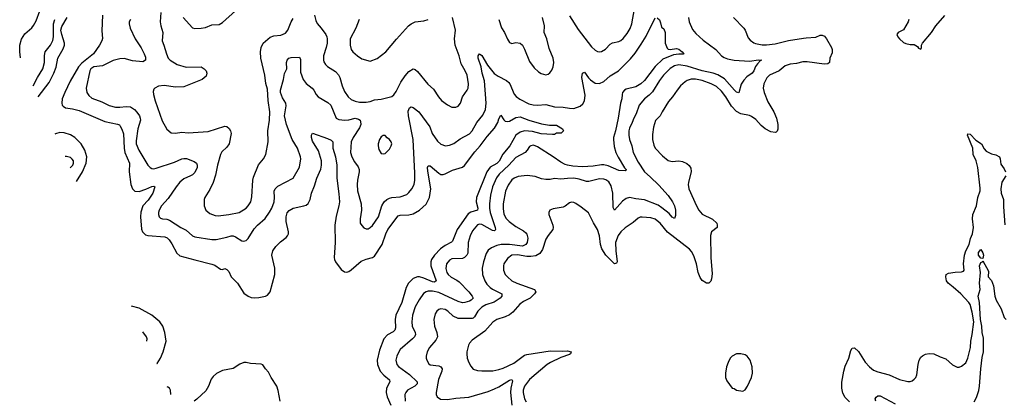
# Model space of a CAD drawing. Header units: inches. Extents: x 1245430 to 1420861, y 606325 to 671315.
# Tile 17 of 256: x 1252656 to 1261850, y 650937 to 654488. Entities that reach past the tile are written whole.
import ezdxf

# ---------------------------------------------------------------- set-up
doc = ezdxf.new("R2010")
doc.units = ezdxf.units.IN
doc.header["$MEASUREMENT"] = 0
doc.layers.add('B2655', color=7, linetype='Continuous')
doc.layers.add('B2665', color=7, linetype='Continuous')

msp = doc.modelspace()

# ---------------------------------------------------------------- linework, layer by layer
at = {"layer": 'B2655', "color": 5}
for points, elevation in [([(1252664.7, 654131.6), (1252655.8, 654190), (1252658, 654250), (1252673.9, 654306.1), (1252704.9, 654355.1), (1252768.5, 654411.5), (1252786.3, 654433.7), (1252810, 654479.1), (1252844.4, 654570)], 1060), ([(1253974.4, 654554.4), (1253967.4, 654470), (1253973.1, 654430), (1253991.5, 654370), (1253986, 654290), (1254002.8, 654250), (1254025.3, 654170), (1254043.7, 654130), (1254060.5, 654110), (1254127.3, 654070), (1254210, 654044.7), (1254350, 654048.4), (1254379.3, 654030), (1254395.8, 654010), (1254403.8, 653990), (1254397.3, 653962.7), (1254359.1, 653930), (1254190, 653861.8), (1254110, 653860.3), (1254004.5, 653875.5), (1253952.6, 653867.4), (1253917.3, 653850), (1253910, 653841.2), (1253902.6, 653817.4), (1253904.6, 653790), (1253921.2, 653730), (1253986.2, 653546.2), (1254030, 653467.7), (1254070, 653433.4), (1254110, 653430.4), (1254170, 653438), (1254230, 653431.8), (1254414.9, 653445.1), (1254570, 653495.5), (1254590.4, 653490.4), (1254612, 653472), (1254624.9, 653450), (1254630, 653426), (1254611.5, 653330), (1254590, 653299.7), (1254544.7, 653255.3), (1254531.4, 653230), (1254501.6, 653130), (1254483, 653037), (1254463.6, 652970), (1254430, 652902.9), (1254384.2, 652830), (1254377.4, 652810), (1254378.9, 652750), (1254395.3, 652710), (1254430, 652680.9), (1254482.4, 652662.4), (1254510, 652659.1), (1254610, 652669.3), (1254706.6, 652690), (1254771.1, 652730), (1254790, 652750.4), (1254812.8, 652790), (1254825, 652835), (1254834, 652990), (1254840.2, 653019.8), (1254885.8, 653134.2), (1254931.3, 653190), (1254955.8, 653230), (1254976.8, 653350), (1254972.5, 653450), (1254989.9, 653550.1), (1254993.2, 653630), (1254975, 653735), (1254970, 653839), (1254954.6, 653894.6), (1254945, 653970), (1254908.4, 654130), (1254905.7, 654190), (1254911.8, 654230), (1254930, 654270.8), (1254994.9, 654325.1), (1255030, 654338), (1255094.3, 654345.7), (1255136.6, 654363.4), (1255158.3, 654390), (1255191.6, 654470), (1255210, 654500.5)], 1060), ([(1254183.1, 654510), (1254270, 654414), (1254290, 654404.9), (1254350, 654408), (1254390, 654417.1), (1254450, 654440.4), (1254517.2, 654442.8), (1254550, 654463), (1254669.8, 654570.2)], 1080), ([(1257790, 654523.6), (1257870, 654398.3), (1257996.4, 654236.4), (1258030, 654203.1), (1258050, 654192.2), (1258070, 654188.5), (1258090, 654192.2), (1258125.2, 654214.8), (1258170, 654261.6), (1258190, 654271.8), (1258250, 654284.9), (1258270, 654295.8), (1258290, 654312.2), (1258330, 654360.4), (1258355.1, 654404.9), (1258371.4, 654450), (1258397.3, 654590)], 1060), ([(1252781.3, 653871.7), (1252821.7, 653950), (1252871.4, 654030), (1252886.8, 654090), (1252886.1, 654153.9), (1252892.3, 654187.7), (1252944.4, 654250), (1252964.7, 654295.3), (1252970.4, 654330), (1252970.3, 654449.7), (1252984.3, 654490)], 1040), ([(1252828, 653767.5), (1252930, 653902.6), (1252976.2, 653990), (1252995.2, 654044.8), (1253011.8, 654130), (1253062.3, 654217.7), (1253074.7, 654250), (1253075, 654270), (1253048, 654350), (1253041.2, 654390), (1253050, 654424.9), (1253100.2, 654510)], 1020), ([(1253428.1, 654530), (1253423.7, 654383.7), (1253428.5, 654311.5), (1253422.4, 654290), (1253401.3, 654250), (1253345.6, 654170), (1253237.1, 654082.9), (1253206.3, 654050), (1253126.5, 653913.5), (1253076.6, 653810), (1253053.7, 653750), (1253048.4, 653710), (1253052.8, 653690), (1253060.5, 653680.5), (1253085, 653665), (1253150, 653657), (1253210, 653641.4), (1253450, 653537.9), (1253570, 653513.8), (1253586.3, 653506.3), (1253595.6, 653495.6), (1253610, 653467.2), (1253623.8, 653423.8), (1253631.9, 653290), (1253638.8, 653250), (1253680.4, 653150), (1253679.4, 653070), (1253695.2, 652950), (1253708.8, 652908.8), (1253730, 652887.9), (1253770, 652885.4), (1253834.3, 652905.7), (1253890, 652931.8), (1253910, 652935.3), (1253918.4, 652930), (1253898.1, 652870), (1253854.3, 652805.7), (1253804.6, 652750), (1253786.2, 652693.8), (1253783.3, 652650), (1253792.4, 652532.4), (1253801.8, 652510), (1253830, 652481.8), (1253853.1, 652473.1), (1254010, 652461), (1254032.9, 652452.9), (1254052.9, 652432.9), (1254077, 652397), (1254123.7, 652310), (1254150, 652286.3), (1254290, 652246.1), (1254450, 652208.4), (1254477.2, 652197.2), (1254530, 652160.9), (1254550, 652156.5), (1254570, 652165.5), (1254590, 652158), (1254610, 652137.4), (1254630, 652087.8), (1254690.3, 652030), (1254750, 651938), (1254788.9, 651908.9), (1254817.2, 651897.2), (1254850, 651891.8), (1254890, 651895.3), (1254950, 651908.2), (1254970, 651916.3), (1254995.1, 651950), (1255039.7, 652110), (1255038, 652170), (1255010.9, 652290), (1255019.1, 652330), (1255046.6, 652373.4), (1255090, 652414.4), (1255144.7, 652455.3), (1255158, 652470), (1255165.6, 652490), (1255166.9, 652510), (1255144.6, 652604.6), (1255145.2, 652650), (1255153.6, 652686.4), (1255171.3, 652708.7), (1255210, 652729.2), (1255310, 652750.2), (1255330, 652758.3), (1255350, 652773.7), (1255367.2, 652810), (1255381.6, 652870), (1255410, 652939.5), (1255430, 653008.5), (1255466.6, 653093.4), (1255474.5, 653130), (1255474.7, 653170), (1255445.2, 653265.2), (1255390, 653354), (1255380.7, 653390), (1255381.2, 653410), (1255388.7, 653430), (1255530, 653379.5), (1255564.2, 653364.2), (1255579.3, 653350), (1255581.5, 653290), (1255605.6, 653210), (1255617.6, 653130), (1255615.8, 653010), (1255636.7, 652863.3), (1255641.6, 652790), (1255636.3, 652750), (1255610, 652655.1), (1255597.6, 652570), (1255601, 652410), (1255593.6, 652270), (1255596.1, 652250), (1255605.3, 652230), (1255658.2, 652158.2), (1255690, 652135.8), (1255710, 652133.4), (1255730, 652139.5), (1255750, 652154.3), (1255846.1, 652233.9), (1255890, 652254.3), (1255950, 652268.7), (1255970, 652280.8), (1256041.7, 652390), (1256074.6, 652490), (1256093.2, 652530), (1256190, 652656.9), (1256210, 652665.6), (1256290, 652666.2), (1256330, 652677.1), (1256390, 652712.1), (1256451.9, 652768.1), (1256482.4, 652830), (1256495.4, 652910), (1256466.4, 653073.6), (1256465, 653110), (1256470, 653125.5), (1256490, 653124), (1256570, 653055), (1256590, 653044.5), (1256610, 653042.8), (1256630, 653049.1), (1256696.1, 653083.9), (1256790, 653111), (1256810, 653127.6), (1256905.1, 653254.9), (1256957.2, 653310), (1257021.1, 653398.9), (1257090, 653477.8), (1257120.6, 653530), (1257130, 653564), (1257150, 653597.3), (1257175.5, 653555.5), (1257190, 653541.7), (1257210, 653539), (1257230, 653542.8), (1257290, 653575.5), (1257330, 653581.3), (1257411.2, 653551.2), (1257530, 653516.5), (1257603.8, 653503.8), (1257670, 653503.2), (1257724.9, 653470), (1257734.8, 653450), (1257711.3, 653430), (1257670, 653429.4), (1257650, 653418.4), (1257630, 653415.8), (1257524.6, 653424.6), (1257445.6, 653445.6), (1257370, 653449.9), (1257330, 653440.2), (1257289.6, 653410.4), (1257232.2, 653310), (1257167, 653233), (1257132.6, 653167.4), (1257110, 653145.9), (1257050, 653111), (1257018.8, 653070), (1256922.1, 652830), (1256919.8, 652790), (1256932.7, 652730), (1256930.1, 652709.9), (1256868.3, 652691.7), (1256844.6, 652675.4), (1256741.5, 652530), (1256698.2, 652421.8), (1256688, 652412), (1256630, 652382.6), (1256585, 652350), (1256529.4, 652290), (1256501.9, 652250), (1256495.5, 652230), (1256496.6, 652190), (1256545.5, 652050), (1256530, 652040.6), (1256510, 652041.5), (1256430, 652077.5), (1256390, 652087.5), (1256370, 652087.9), (1256330, 652072.8), (1256285, 652030), (1256265, 651990), (1256224.2, 651850), (1256167.6, 651730), (1256162.3, 651690), (1256166.1, 651613.9), (1256159.6, 651590), (1256144.1, 651575.9), (1256090, 651547.4), (1256057.2, 651510), (1256014.7, 651405.3), (1255993.4, 651310), (1255996.3, 651270), (1256023.2, 651210), (1256056.6, 651170), (1256107.9, 651127.9), (1256112.1, 651110), (1256082.4, 651050), (1256079.2, 651010), (1256088.8, 650970), (1256121.1, 650890)], 1020), ([(1253690.5, 654490), (1253679.3, 654470), (1253677.1, 654450), (1253687.2, 654410), (1253734.9, 654310), (1253790, 654224.9), (1253819.1, 654170), (1253830, 654138), (1253830.2, 654109.8), (1253805.5, 654094.5), (1253710, 654105.8), (1253630, 654125.3), (1253590, 654124.2), (1253530, 654107.4), (1253430, 654058.9), (1253348.8, 654050), (1253320.7, 654030), (1253310.2, 654010), (1253277.8, 653850), (1253283.1, 653810), (1253301.5, 653781.5), (1253330, 653756), (1253421.6, 653721.6), (1253490, 653687.9), (1253550, 653673.6), (1253590, 653671.3), (1253650, 653678.6), (1253690, 653674.3), (1253726.7, 653650), (1253750, 653624.9), (1253774, 653590), (1253781.5, 653570), (1253782.8, 653550), (1253759, 653470), (1253743.1, 653356.9), (1253743.2, 653330), (1253767.7, 653270), (1253853.1, 653130), (1253872.7, 653110), (1253890, 653100.8), (1253910, 653097.2), (1253930, 653101.5), (1254101.2, 653158.8), (1254170, 653191.3), (1254190, 653194.7), (1254212.5, 653192.5), (1254286.4, 653166.4), (1254308.2, 653150), (1254314, 653130), (1254312.6, 653110), (1254290, 653061.6), (1254270, 653041.1), (1254250.5, 653030), (1254190, 653004.7), (1254150, 652971.1), (1254116.5, 652930), (1254040.9, 652819.1), (1253980.3, 652750), (1253958.3, 652710), (1253953.1, 652690), (1253952, 652670), (1253959.5, 652650), (1253970, 652637.1), (1253989.2, 652629.2), (1254030, 652625.5), (1254056.3, 652616.3), (1254161.3, 652550), (1254210, 652524.6), (1254270, 652470.4), (1254290, 652463.1), (1254450, 652437.8), (1254490, 652435.8), (1254590, 652458), (1254630, 652472.8), (1254650, 652471.6), (1254670, 652463.7), (1254730, 652423.8), (1254750, 652420.5), (1254770, 652428), (1254790, 652448), (1254844.7, 652535.3), (1254875.4, 652570), (1254948, 652632), (1254990, 652692.7), (1255010, 652730.6), (1255030.8, 652790), (1255034, 652830), (1255031.1, 652888.9), (1255040.7, 652910), (1255066.3, 652933.7), (1255209.8, 653010.2), (1255270, 653111), (1255282, 653190), (1255278.9, 653210), (1255249.8, 653290), (1255200.9, 653370), (1255147.8, 653510), (1255129.9, 653590), (1255143.3, 653683.3), (1255141, 653710), (1255110, 653760.4), (1255090.7, 653810), (1255091.9, 653831.9), (1255119.5, 653930), (1255130, 653987.3), (1255151, 654030), (1255148.5, 654090), (1255154.7, 654110), (1255170, 654128.4), (1255190, 654134.7), (1255270, 654138), (1255276.5, 654116.5), (1255277.5, 653997.5), (1255301.8, 653930), (1255331.8, 653891.8), (1255386.3, 653850), (1255403.6, 653830), (1255424.9, 653790), (1255443.1, 653770), (1255534.5, 653714.5), (1255560.2, 653690), (1255610.2, 653570.2), (1255635.9, 653555.9), (1255692, 653552), (1255730, 653555.4), (1255790, 653569.2), (1255820.2, 653560.2), (1255834.9, 653550), (1255839.5, 653539.5), (1255841.2, 653510), (1255830, 653480.5), (1255770.2, 653390), (1255751.6, 653350), (1255744.9, 653250), (1255758, 653210), (1255783.2, 653163.2), (1255816.9, 653116.9), (1255826.4, 653090), (1255826.7, 653070), (1255809.2, 652990), (1255806.2, 652950), (1255811.3, 652890), (1255844.6, 652770), (1255847, 652710), (1255834.9, 652630), (1255836.4, 652590), (1255850, 652567.3), (1255870, 652546.8), (1255890, 652537.3), (1255910, 652536.3), (1255930, 652548.2), (1255950, 652568), (1256005.1, 652650), (1256037.3, 652750), (1256058.8, 652790), (1256083.5, 652810), (1256110, 652822.1), (1256130, 652828.1), (1256210, 652836.3), (1256270, 652858.6), (1256290, 652874.6), (1256318.5, 652910), (1256338.5, 652950), (1256344.2, 652990), (1256345, 653055), (1256331.1, 653371.1), (1256285, 653590), (1256284.2, 653635.8), (1256294.5, 653665.5), (1256310, 653674.9), (1256330, 653668.4), (1256381.7, 653630), (1256484.9, 653490), (1256506.6, 653426.6), (1256556.1, 653356.1), (1256590, 653326), (1256632.2, 653312.2), (1256670, 653316.5), (1256710, 653331.8), (1256770, 653375.6), (1256855.1, 653424.9), (1256879.7, 653450), (1256924.2, 653530), (1256982.2, 653597.8), (1257004.5, 653650), (1257010.5, 653710), (1256996.7, 653916.7), (1256974.2, 653990), (1256963.9, 654050), (1256938, 654130), (1256938, 654150), (1256949.6, 654170.4), (1256970, 654153.4), (1257025.1, 654065.1), (1257087.9, 653987.9), (1257122.9, 653962.9), (1257201.7, 653921.7), (1257223.4, 653903.4), (1257232.6, 653890), (1257272.1, 653792.1), (1257291.2, 653771.2), (1257327.7, 653747.7), (1257410, 653703.2), (1257450, 653692.6), (1257490, 653690.2), (1257570, 653696.9), (1257650, 653674.9), (1257730, 653673.2), (1257790, 653661.8), (1257830, 653660.8), (1257890, 653683.1), (1257915.4, 653704.6), (1257931, 653730), (1257936.1, 653783.9), (1257904.2, 653950), (1257910, 653991), (1257930, 653999.1), (1257966.3, 653946.3), (1257985.8, 653925.8), (1258030, 653897.3), (1258070, 653892.8), (1258110, 653911.3), (1258170, 653963.5), (1258247.8, 654012.2), (1258358.1, 654121.9), (1258404.6, 654175.4), (1258460.4, 654259.6), (1258505.1, 654334.9), (1258590, 654504.7)], 1040), ([(1255410, 654531), (1255421.3, 654481.3), (1255433.7, 654453.7), (1255470.8, 654410.8), (1255513.8, 654350), (1255523.6, 654330), (1255526.9, 654310), (1255526, 654270), (1255518.4, 654230), (1255492.4, 654150), (1255491.7, 654111.7), (1255496.7, 654096.7), (1255510.3, 654070.3), (1255530.2, 654050.2), (1255604.8, 654004.8), (1255633.9, 653973.9), (1255645.5, 653950), (1255668, 653870), (1255690, 653818), (1255721.7, 653770), (1255750, 653744.6), (1255790, 653727.4), (1255830, 653718.3), (1255890, 653717.8), (1255930, 653726.3), (1255970, 653741.1), (1256030, 653748), (1256130, 653770.7), (1256150, 653786.8), (1256170, 653817.3), (1256215.4, 653904.6), (1256255.2, 653964.8), (1256290, 654003.7), (1256330, 654030.4), (1256350, 654023.8), (1256370, 654004.4), (1256468.4, 653888.4), (1256521.3, 653841.3), (1256567.7, 653767.7), (1256595.6, 653735.6), (1256650, 653692.7), (1256690, 653672.7), (1256730, 653672.4), (1256750, 653681.6), (1256772.8, 653710), (1256791.6, 653770), (1256835.6, 653830), (1256843, 653850), (1256845.7, 653890), (1256834.2, 653970), (1256817.2, 654010), (1256777, 654077), (1256759.8, 654150), (1256722.4, 654250), (1256716.5, 654310), (1256726.4, 654390), (1256698.1, 654510)], 1060), ([(1255825.7, 654490), (1255793.4, 654410), (1255742.4, 654310), (1255741.3, 654250), (1255751.8, 654211.8), (1255768, 654190), (1255810.3, 654150.3), (1255850, 654123), (1255930, 654103), (1255994.3, 654125.7), (1256076.2, 654190), (1256173.6, 654306.4), (1256286.3, 654430), (1256310, 654450.3), (1256350, 654467.2), (1256430, 654478), (1256469.5, 654490.5)], 1080), ([(1258610, 654504.7), (1258630, 654487.3), (1258640.8, 654460.8), (1258650, 654418), (1258670, 654404.7), (1258682, 654370), (1258683.1, 654270), (1258702, 654222), (1258712, 654212), (1258728.9, 654208.9), (1258790, 654219), (1258810, 654214), (1258843.1, 654190), (1258857.1, 654170), (1258850, 654165.7), (1258810, 654168.1), (1258760.9, 654159.1), (1258660, 654120), (1258588.8, 654051.2), (1258490, 653920.9), (1258456.9, 653890), (1258410, 653863), (1258319.8, 653840.2), (1258303.2, 653830), (1258286.2, 653810), (1258280.9, 653790), (1258279.5, 653750), (1258266.9, 653710), (1258245.9, 653570), (1258220.1, 653450), (1258201.4, 653390), (1258200.7, 653370), (1258206.3, 653306.3), (1258223, 653250), (1258245.1, 653205.1), (1258305.1, 653105.1), (1258318.4, 653090), (1258317.3, 653082.7), (1258310, 653079.5), (1258250, 653082.2), (1258150, 653123.4), (1258110, 653132.8), (1258090, 653133.4), (1258010, 653120.5), (1257910, 653116.2), (1257821.7, 653121.7), (1257770, 653130.6), (1257750, 653136.2), (1257710, 653158), (1257636.5, 653210), (1257490, 653302.4), (1257470, 653312.8), (1257450, 653316.4), (1257427.6, 653312.4), (1257416.2, 653303.8), (1257395.6, 653270), (1257377.4, 653250), (1257290, 653202.8), (1257222.3, 653130), (1257131.7, 653048.3), (1257106.8, 653013.2), (1257071.4, 652930), (1257053.5, 652850), (1257043.5, 652770), (1257043.1, 652730), (1257047.9, 652690), (1257096.9, 652550), (1257100.3, 652530), (1257096.7, 652523.3), (1257090, 652518.7), (1257070, 652520.4), (1256970, 652577), (1256950, 652580.7), (1256930, 652572.7), (1256882.9, 652517.1), (1256860.9, 652470), (1256845, 652410), (1256839.7, 652310), (1256830, 652289.7), (1256810.1, 652269.9), (1256790, 652260.3), (1256690, 652256.4), (1256670, 652244.4), (1256642, 652210), (1256633.9, 652166.1), (1256643.2, 652130), (1256656.1, 652110), (1256684.3, 652084.3), (1256737.6, 652057.6), (1256760.7, 652040.7), (1256850.3, 651950), (1256881.5, 651910), (1256890, 651889.6), (1256872.4, 651870), (1256856.7, 651863.3), (1256811.8, 651848.2), (1256790, 651847.3), (1256750, 651857.9), (1256570, 651942.4), (1256510, 651955.7), (1256470, 651955.8), (1256450.1, 651949.9), (1256427.7, 651932.3), (1256386, 651874), (1256350, 651808), (1256323.9, 651730), (1256317.4, 651670), (1256322.2, 651630), (1256347.3, 651570), (1256351.3, 651550), (1256341.8, 651530), (1256322.8, 651510), (1256210, 651409.7), (1256195.3, 651390), (1256176.1, 651350), (1256169.2, 651310), (1256176.9, 651270), (1256191.8, 651251.8), (1256296.3, 651176.3), (1256368.9, 651110), (1256368.9, 651090), (1256345.3, 651070), (1256276.1, 651030), (1256260.7, 651010), (1256253.7, 650990), (1256254.3, 650930)], 1040), ([(1258900.3, 654510), (1258907.8, 654470), (1258938, 654398), (1258970, 654358.7), (1259038.8, 654298.8), (1259156.4, 654210), (1259210, 654151.5), (1259234.6, 654134.6), (1259264.3, 654124.3), (1259328, 654112), (1259470, 654100.9), (1259554.2, 654114.2), (1259584.7, 654110), (1259573, 654107), (1259544.1, 654075.9), (1259528.3, 654051.7), (1259511.1, 654010), (1259495.3, 653990), (1259446, 653954), (1259417.2, 653922.8), (1259394.5, 653885.5), (1259370, 653805.2), (1259350, 653811.8), (1259330, 653831.1), (1259237.4, 653937.4), (1259174.8, 653974.8), (1259130, 653989), (1259030, 654010.7), (1258890, 654053.7), (1258810, 654066.1), (1258770, 654057.4), (1258730, 654034), (1258666.2, 653970), (1258630, 653921.7), (1258564.8, 653815.2), (1258535.3, 653784.7), (1258488.8, 653750), (1258441.5, 653690), (1258412.3, 653610), (1258389.2, 653570), (1258375.9, 653530), (1258350, 653476.2), (1258344.6, 653450), (1258344.5, 653410), (1258351.4, 653370), (1258372.2, 653310), (1258384.2, 653250), (1258430, 653158), (1258490, 653069.1), (1258543.4, 653023.4), (1258623.1, 652943.1), (1258710, 652846.7), (1258751.2, 652790), (1258770, 652750.5), (1258779.5, 652710), (1258779.4, 652660.6), (1258770, 652634.5), (1258750, 652647.2), (1258719.4, 652679.4), (1258653.5, 652733.5), (1258617.4, 652757.4), (1258490, 652807), (1258410, 652816.9), (1258350.2, 652829.8), (1258319.8, 652820.2), (1258285.5, 652794.5), (1258209.7, 652709.7), (1258196.9, 652736.9), (1258195, 652870), (1258179.6, 652939.6), (1258156.8, 652976.8), (1258130, 652994.4), (1258110, 653000.7), (1258070, 653002), (1257970, 652977.3), (1257950, 652978.9), (1257881, 653001), (1257830, 653009.1), (1257772.3, 653007.7), (1257710, 652999.3), (1257650, 653006.6), (1257610, 652997.2), (1257570, 652998), (1257530, 653004.2), (1257470, 653026.6), (1257395.9, 653035.9), (1257310, 653024.8), (1257272.2, 653010), (1257250, 652993.6), (1257216, 652944), (1257193.1, 652886.9), (1257171.5, 652770), (1257170, 652722), (1257177.8, 652677.8), (1257197, 652637), (1257226.3, 652606.3), (1257290, 652559.2), (1257359.1, 652519.1), (1257381, 652501), (1257390, 652487.7), (1257399.7, 652450), (1257395.4, 652410), (1257383.2, 652390), (1257350, 652375.7), (1257230, 652392.1), (1257150.6, 652389.4), (1257110, 652381), (1257060.3, 652359.7), (1257030, 652338.7), (1257012.3, 652307.7), (1256986.8, 652230), (1256973.8, 652170), (1256977.8, 652110), (1257000.7, 652050), (1257019.4, 652019.4), (1257048, 651990), (1257070, 651974.8), (1257158.7, 651930), (1257157.8, 651910), (1257141.5, 651890), (1257086.1, 651853.9), (1257010, 651826.9), (1256970, 651805.6), (1256935, 651770), (1256904.1, 651715.9), (1256890, 651702.8), (1256879.8, 651700.2), (1256750, 651700.6), (1256703.2, 651723.2), (1256652.6, 651770), (1256630, 651782.7), (1256590, 651790.9), (1256570, 651784.7), (1256552.1, 651767.9), (1256536.4, 651743.6), (1256522.8, 651690), (1256528, 651630), (1256551.5, 651570), (1256558.5, 651530), (1256542.5, 651497.5), (1256482.3, 651430), (1256461.1, 651390), (1256450.3, 651350), (1256450.4, 651330), (1256457, 651310), (1256477.8, 651277.8), (1256490, 651268.9), (1256570, 651259.7), (1256589.3, 651249.3), (1256600.3, 651230), (1256599.1, 651210), (1256566.7, 651130), (1256544.2, 651010), (1256544.4, 650990), (1256553, 650970), (1256586.8, 650946.8), (1256650, 650943.2), (1256730, 650956.9), (1256850, 650966.8), (1257030, 651020.1), (1257090, 651042.3), (1257130, 651061.6), (1257230, 651123.8), (1257250.2, 651130.2), (1257258.2, 651118.2), (1257242.9, 651050), (1257239.1, 651010), (1257252.7, 650890)], 1060), ([(1257129.1, 654490), (1257153.7, 654413.7), (1257181.7, 654370), (1257210, 654306), (1257230, 654274.8), (1257250, 654267.3), (1257290, 654275.5), (1257330.7, 654270), (1257350, 654250.7), (1257370, 654214.8), (1257417.8, 654097.8), (1257459.5, 654039.5), (1257500.9, 654000.9), (1257525.8, 653985.8), (1257570, 653974), (1257590, 653980.7), (1257607.5, 653992.5), (1257623.6, 654016.4), (1257637, 654050), (1257642.4, 654090), (1257636.9, 654130), (1257599.6, 654219.6), (1257577.2, 654310), (1257553.7, 654370), (1257555.4, 654430), (1257536.9, 654510)], 1060), ([(1259321.6, 654510), (1259417, 654410), (1259430.3, 654390), (1259459.6, 654319.6), (1259476.3, 654296.3), (1259510, 654272), (1259526.5, 654266.5), (1259590, 654254), (1259630, 654253.7), (1259710, 654263), (1259834.2, 654294.2), (1259975.9, 654315.9), (1260000, 654318)], 1080), ([(1260000, 654095.3), (1259970, 654096.3), (1259910, 654080.9), (1259850, 654073.7), (1259802.8, 654057.2), (1259747.5, 654012.5), (1259658, 653970), (1259632.6, 653947.4), (1259603.2, 653890), (1259598.6, 653850), (1259608.3, 653810), (1259642.8, 653722.8), (1259698.9, 653630), (1259723, 653570), (1259734.5, 653510), (1259733.9, 653466.1), (1259730, 653449.2), (1259721.3, 653438.7), (1259710, 653434.3), (1259670, 653440.9), (1259617.6, 653470), (1259581.1, 653501.1), (1259530, 653556.8), (1259490, 653586.3), (1259470, 653594.3), (1259390, 653610.4), (1259350, 653632.6), (1259302.8, 653682.8), (1259250, 653768), (1259210, 653822.3), (1259163.8, 653863.8), (1259111.5, 653891.5), (1259030, 653920.4), (1258966.6, 653933.4), (1258927, 653933), (1258890, 653921.8), (1258870.1, 653909.9), (1258827.6, 653870), (1258794, 653830), (1258752.1, 653767.9), (1258714.9, 653725.1), (1258656, 653630), (1258636.4, 653590), (1258593.1, 653546.9), (1258574.2, 653485.8), (1258564.3, 653415.7), (1258564.7, 653370), (1258577.6, 653317.6), (1258591, 653291), (1258659, 653219), (1258710, 653175.8), (1258750, 653164.9), (1258810, 653172), (1258846.4, 653166.4), (1258886, 653146), (1258907.1, 653127.1), (1258922.5, 653102.5), (1258926.9, 653073.1), (1258901.7, 652970), (1258898.9, 652950), (1258903.1, 652910), (1258974.9, 652750), (1258998.3, 652710), (1259030, 652674.9), (1259126.3, 652626.3), (1259164.4, 652590), (1259170.4, 652570), (1259168, 652550), (1259116.3, 652510), (1259105.3, 652474.7), (1259108.6, 652270), (1259123.2, 652116.8), (1259117.4, 652070), (1259110, 652049), (1259090, 652029.3), (1259070, 652029.3), (1259030, 652056), (1259010, 652082.7), (1258991.3, 652130), (1258974.5, 652210), (1258950, 652283.7), (1258930, 652326), (1258910, 652348.3), (1258706.4, 652506.4), (1258635.1, 652590), (1258610, 652612.4), (1258590, 652627.1), (1258550, 652641), (1258470, 652647.2), (1258450, 652645.7), (1258430, 652637.7), (1258385.4, 652594.6), (1258310, 652546.6), (1258268.8, 652510), (1258245.1, 652474.9), (1258220.2, 652410), (1258222.2, 652330), (1258234.9, 652230), (1258230, 652217.2), (1258210, 652209.7), (1258130, 652291), (1258090.6, 652350), (1258080.2, 652390), (1258069.8, 652470), (1258052, 652530), (1258012.9, 652592.9), (1257967, 652687), (1257899.8, 652739.8), (1257850, 652772.4), (1257830, 652781.7), (1257810, 652784.4), (1257790, 652779.7), (1257750, 652749.7), (1257730, 652740.4), (1257637.3, 652722.7), (1257606.8, 652710), (1257597.3, 652690), (1257598, 652670), (1257634, 652570), (1257637.6, 652550), (1257634.9, 652530), (1257590, 652473.6), (1257570, 652439.5), (1257536.9, 652343.1), (1257514.1, 652305.9), (1257476.4, 652283.6), (1257430, 652277.1), (1257390, 652279), (1257305.4, 652294.6), (1257250.7, 652290), (1257210, 652259.7), (1257177.8, 652210), (1257173.1, 652190), (1257173.7, 652150), (1257190, 652110.7), (1257210, 652088.4), (1257252.8, 652052.8), (1257299.3, 652030), (1257463.1, 651970), (1257474.9, 651950), (1257461.7, 651930), (1257421.3, 651890), (1257360.7, 651859.3), (1257325.6, 651834.4), (1257260.1, 651759.9), (1257230, 651734.7), (1257190, 651716.2), (1257110.7, 651689.3), (1257072.8, 651667.2), (1256999.6, 651580.4), (1256881, 651499), (1256855.3, 651470), (1256845.7, 651450), (1256830.4, 651390.4), (1256830.3, 651370), (1256835.3, 651330), (1256850, 651290.7), (1256870, 651254), (1256890, 651228.5), (1256930, 651213.7), (1256970, 651210.3), (1257072.7, 651212.7), (1257130, 651223.2), (1257170, 651237.2), (1257270, 651283.2), (1257370, 651356.5), (1257390, 651363.1), (1257610, 651398), (1257725.7, 651394.3), (1257770, 651397.4), (1257806, 651390), (1257799.5, 651370), (1257790, 651364.2), (1257710, 651337.2), (1257611.6, 651290), (1257582.3, 651270), (1257418, 651130), (1257369.4, 651070), (1257357.8, 651030), (1257357.8, 651010), (1257370.1, 650950), (1257383.9, 650923.9)], 1080), ([(1253186.1, 652977.9), (1253243, 653070), (1253277.5, 653150), (1253282.2, 653210), (1253264.9, 653270), (1253230.5, 653330), (1253171.4, 653390), (1253130, 653415.4), (1253070, 653432.1), (1253030, 653434.4), (1252990, 653422.6), (1252985, 653420.1)], 1020), ([(1253127.9, 653105.8), (1253153.3, 653130), (1253159.7, 653150), (1253156.9, 653170), (1253147.3, 653187.3), (1253130, 653203.6), (1253093.1, 653213.1), (1253079.6, 653212)], 1040), ([(1253935.7, 651278.8), (1253938.8, 651281.2), (1253971.5, 651328.5), (1253995.4, 651390), (1254022.9, 651490), (1254012.7, 651570), (1253992.8, 651630), (1253963.6, 651670), (1253890, 651732.1), (1253770, 651795.4), (1253701.2, 651816.6)], 1020), ([(1253843.5, 651488.7), (1253844, 651490), (1253845.1, 651510), (1253839.7, 651530), (1253806.2, 651574.5)], 1040), ([(1255087.2, 650930), (1255070, 651028.7), (1255058, 651070), (1255004, 651150), (1254979.3, 651199.3), (1254951.6, 651230), (1254927.2, 651267.2), (1254910, 651273.6), (1254810, 651279.7), (1254769.7, 651289.7), (1254750, 651289.7), (1254710, 651274.2), (1254650, 651234), (1254550, 651216.3), (1254492.9, 651187.1), (1254461.7, 651158.3), (1254444.8, 651135.2), (1254418.4, 651070), (1254394, 651026), (1254310, 650946.6), (1254283.8, 650930)], 1020), ([(1254065.8, 650991.4), (1254065.6, 651030), (1254055.1, 651050), (1254040.5, 651060.5), (1254033.6, 651062.6)], 1020)]:
    msp.add_lwpolyline(points, dxfattribs=dict(at, elevation=elevation))
for points, elevation in [([(1256070, 653408.7), (1256050, 653408.7), (1256030, 653394), (1256014.8, 653370), (1256002, 653330), (1256003, 653310), (1256010, 653278), (1256030, 653241), (1256050, 653236), (1256070, 653241), (1256110, 653278.8), (1256125.1, 653310), (1256129.5, 653330), (1256124.5, 653350), (1256110, 653369.3), (1256087, 653387)], 1060), ([(1259390, 651369.5), (1259350, 651369.5), (1259310, 651349.4), (1259290.3, 651329.7), (1259270.4, 651290), (1259257, 651250), (1259247.2, 651190), (1259246, 651150), (1259257.7, 651117.7), (1259310, 651051.3), (1259326.8, 651046.8), (1259350.9, 651030.9), (1259410, 651020.7), (1259430, 651034.8), (1259452.9, 651067.1), (1259489.6, 651150), (1259497.6, 651190), (1259496.2, 651250), (1259478.4, 651310), (1259450, 651349.4), (1259430, 651359.5)], 1120)]:
    msp.add_lwpolyline(points, close=True, dxfattribs=dict(at, elevation=elevation))
at = {"layer": 'B2665', "color": 5}
for points, elevation in [([(1260957.3, 654490), (1260954, 654470), (1260910, 654395.3), (1260858, 654370), (1260847.3, 654350), (1260856, 654330), (1260871, 654310), (1260910, 654276), (1260930, 654266), (1260970, 654256), (1261010, 654258), (1261038.8, 654238.8), (1261050, 654222), (1261070, 654212), (1261076, 654230), (1261076, 654250), (1261085.2, 654270), (1261169.4, 654370), (1261209.4, 654430), (1261293.4, 654526.6)], 1120), ([(1260000, 654318), (1260090, 654325.8), (1260130, 654345), (1260150, 654345.1), (1260170, 654333.7), (1260191.2, 654310), (1260236.9, 654230), (1260243.6, 654210), (1260242, 654178), (1260220.3, 654130), (1260218.7, 654090), (1260203.8, 654076.2), (1260167.9, 654072.1), (1260010, 654095), (1260000, 654095.3)], 1080), ([(1260403.3, 650923.3), (1260363.9, 650963.9), (1260341.9, 651001.9), (1260332.2, 651050), (1260334, 651106), (1260350.8, 651209.2), (1260364.9, 651255.1), (1260399.7, 651330), (1260418.6, 651401.4), (1260430, 651424), (1260450, 651425.5), (1260490, 651392.4), (1260552.4, 651292.4), (1260590.4, 651250), (1260630, 651218.9), (1260670, 651201.5), (1260773.8, 651173.8), (1260870, 651130.4), (1260950, 651113), (1260970, 651113), (1260990, 651119.3), (1261010, 651133.4), (1261022.9, 651150), (1261033.8, 651173.8), (1261044.7, 651270), (1261054.7, 651310), (1261070, 651338), (1261087.3, 651352.7), (1261114.1, 651365.9), (1261150, 651373.7), (1261191.6, 651371.6), (1261250, 651343), (1261303.5, 651323.5), (1261367.5, 651267.5), (1261410, 651246.8), (1261430, 651246.8), (1261450, 651256), (1261490, 651286.8), (1261509.7, 651330.3), (1261536, 651430), (1261538.3, 651490), (1261551, 651550), (1261564.9, 651670), (1261550, 651759.5), (1261530.5, 651830), (1261518.5, 651850), (1261444.4, 651930), (1261373.8, 651993.8), (1261326, 652030), (1261311.2, 652050), (1261302.9, 652090), (1261306, 652110), (1261330, 652122.4), (1261390, 652132.6), (1261450, 652135.3), (1261470, 652143), (1261475.6, 652150), (1261468.9, 652210), (1261477.8, 652290), (1261491.2, 652330), (1261520.8, 652390), (1261533.7, 652446.3), (1261551.8, 652490), (1261562.2, 652550), (1261553.8, 652630), (1261556.8, 652670), (1261590, 652752.7), (1261603.2, 652830), (1261623.4, 652890), (1261624.7, 652915.3), (1261604, 653110), (1261587, 653170), (1261559, 653230), (1261555, 653290), (1261506.5, 653410), (1261510, 653424), (1261530, 653421.8), (1261585.6, 653365.6), (1261636.9, 653330), (1261662.3, 653282.3), (1261681.5, 653261.5), (1261730, 653235.6), (1261770, 653228.2), (1261804, 653210), (1261812.7, 653190), (1261819.3, 653139.3), (1261850, 653097.3), (1261861.7, 653070)], 1080), ([(1261865.7, 653030), (1261827.4, 652972.6), (1261816.4, 652910), (1261821, 652870), (1261841.3, 652810), (1261842, 652742), (1261854.7, 652574.7)], 1080), ([(1261570, 650921.5), (1261590, 650963.7), (1261612.2, 651027.8), (1261619.9, 651070), (1261629.9, 651230), (1261643.9, 651336.1), (1261657.1, 651390), (1261656.4, 651516.4), (1261644.2, 651570), (1261640.8, 651630), (1261629.3, 651690), (1261620.1, 651850), (1261605.1, 651910), (1261624.9, 651970), (1261617.7, 652030), (1261629.4, 652130), (1261617.2, 652190), (1261630, 652223.7), (1261645.2, 652230), (1261650, 652238), (1261701.1, 652141.1), (1261701, 652090), (1261730, 652056), (1261750, 652006), (1261760.9, 651910), (1261772.8, 651870), (1261819.5, 651790), (1261848.7, 651710), (1261866.7, 651690)], 1060), ([(1260651.1, 650930), (1260644.5, 650950), (1260654.3, 650965.7), (1260670, 650978), (1260690, 650979.5), (1260830, 650902.8)], 1060)]:
    msp.add_lwpolyline(points, dxfattribs=dict(at, elevation=elevation))
at = {"layer": 'B2665', "color": 5, "elevation": 1060}
msp.add_lwpolyline([(1261650, 652259), (1261630, 652263.6), (1261608.5, 652290), (1261610, 652314.8), (1261630, 652343.8), (1261650, 652313), (1261656.5, 652290)], close=True, dxfattribs=at)

doc.saveas('drawing.dxf')
